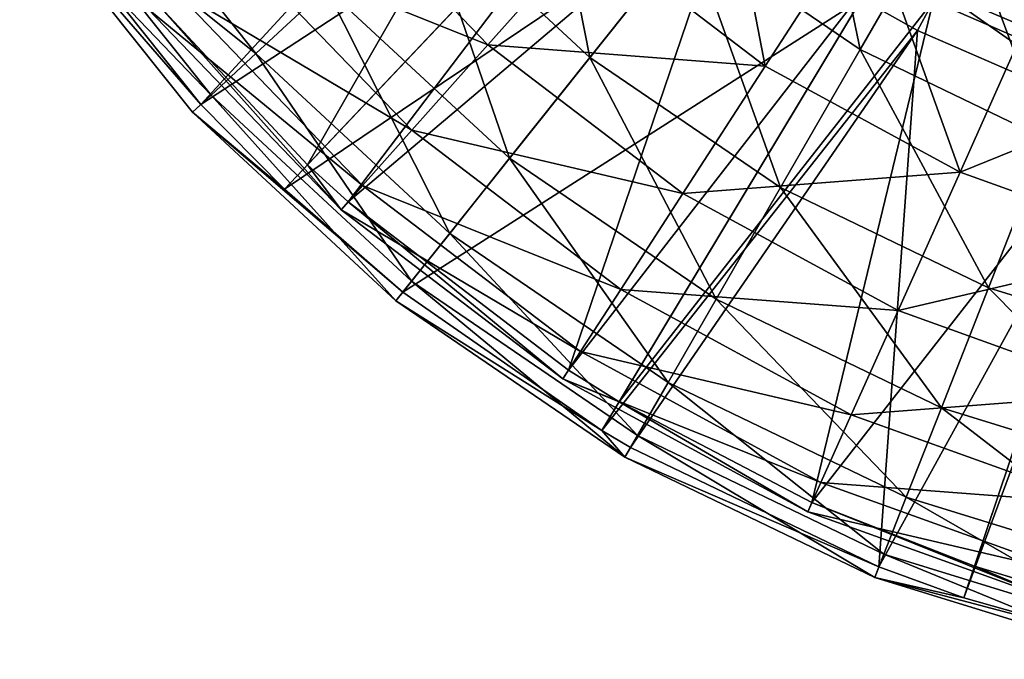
# Model space of a CAD drawing. Extents: x 1 to 221, y -110 to 110.
# Tile 1 of 73: x 20 to 79, y -107 to -69. Entities that reach past the tile are written whole.
import ezdxf

# ---------------------------------------------------------------- set-up
doc = ezdxf.new("R2010")
doc.units = 0
doc.header["$LTSCALE"] = 25.4
doc.layers.get('0').update_dxf_attribs({"color": 13, "linetype": 'CONTINUOUS'})

# ---------------------------------------------------------------- blocks, each defined once
blk = doc.blocks.new('CAMELEON-PEAR-L-8532_STL_1')
at = {"color": 254}
mesh = blk.add_polyface(dxfattribs=at)
corners = [(52.794, -50.988, 383.901), (37.325, -77.941, 122.31), (28.329, -68.306, 122.31)]
mesh.append_faces([[corners[k] for k in face] for face in [(0, 1, 2)]], dxfattribs={"color": 254})
mesh = blk.add_polyface(dxfattribs=at)
corners = [(52.794, -50.988, 383.901), (57.86, -56.262, 383.901), (37.325, -77.941, 122.31)]
mesh.append_faces([[corners[k] for k in face] for face in [(0, 1, 2)]], dxfattribs={"color": 254})
mesh = blk.add_polyface(dxfattribs=at)
corners = [(51.298, -52.295, 384.128), (20.81, -61.596, 122.537), (30.999, -74.373, 122.537)]
mesh.append_faces([[corners[k] for k in face] for face in [(0, 1, 2)]], dxfattribs={"color": 254})
mesh = blk.add_polyface(dxfattribs=at)
corners = [(51.298, -52.295, 384.128), (30.999, -74.373, 122.537), (56.494, -57.705, 384.128)]
mesh.append_faces([[corners[k] for k in face] for face in [(0, 1, 2)]], dxfattribs={"color": 254})
mesh = blk.add_polyface(dxfattribs=at)
corners = [(54.01, -64.121, 44.489), (37.951, -60.37, 58.358), (48.025, -70.837, 58.358), (44.892, -54.647, 44.489)]
mesh.append_faces([[corners[k] for k in face] for face in [(0, 1, 2), (1, 0, 3)]], dxfattribs={"vtx0": -1, "color": 254})
mesh = blk.add_polyface(dxfattribs=at)
corners = [(24.487, -59.089, 76.749), (38.434, -67.475, 62.4), (34.262, -71.346, 76.749), (29.19, -55.883, 62.4)]
mesh.append_faces([[corners[k] for k in face] for face in [(0, 1, 2), (1, 0, 3)]], dxfattribs={"vtx0": -1, "color": 254})
mesh = blk.add_polyface(dxfattribs=at)
corners = [(50.96, -55.852, 36.78), (54.068, -71.584, 48.99), (44.037, -62.276, 48.99), (59.957, -64.2, 36.78)]
mesh.append_faces([[corners[k] for k in face] for face in [(0, 1, 2), (1, 0, 3)]], dxfattribs={"vtx0": -1, "color": 254})
mesh = blk.add_polyface(dxfattribs=at)
corners = [(64.468, -72.093, 44.489), (61.333, -55.905, 32.156), (54.01, -64.121, 44.489), (70.45, -62.855, 32.156)]
mesh.append_faces([[corners[k] for k in face] for face in [(0, 1, 2), (1, 0, 3)]], dxfattribs={"vtx0": -1, "color": 254})
mesh = blk.add_polyface(dxfattribs=at)
corners = [(66.852, -55.553, 26.012), (70.097, -71.114, 36.78), (59.957, -64.2, 36.78), (75.627, -61.536, 26.012)]
mesh.append_faces([[corners[k] for k in face] for face in [(0, 1, 2), (1, 0, 3)]], dxfattribs={"vtx0": -1, "color": 254})
mesh = blk.add_polyface(dxfattribs=at)
corners = [(57.86, -56.262, 383.901), (39.727, -80.148, 122.31), (37.325, -77.941, 122.31)]
mesh.append_faces([[corners[k] for k in face] for face in [(0, 1, 2)]], dxfattribs={"color": 254})
mesh = blk.add_polyface(dxfattribs=at)
corners = [(62.836, -60.589, 383.901), (39.727, -80.148, 122.31), (57.86, -56.262, 383.901)]
mesh.append_faces([[corners[k] for k in face] for face in [(0, 1, 2)]], dxfattribs={"color": 254})
mesh = blk.add_polyface(dxfattribs=at)
corners = [(56.494, -57.705, 384.128), (30.999, -74.373, 122.537), (35.958, -79.384, 122.537)]
mesh.append_faces([[corners[k] for k in face] for face in [(0, 1, 2)]], dxfattribs={"color": 254})
mesh = blk.add_polyface(dxfattribs=at)
corners = [(61.597, -62.143, 384.128), (35.958, -79.384, 122.537), (42.979, -85.489, 122.537), (56.494, -57.705, 384.128)]
mesh.append_faces([[corners[k] for k in face] for face in [(0, 1, 2), (1, 0, 3)]], dxfattribs={"vtx0": -1, "color": 254})
mesh = blk.add_polyface(dxfattribs=at)
corners = [(21.489, -61.133, 91.752), (34.262, -71.346, 76.749), (31.602, -73.814, 91.752), (24.487, -59.089, 76.749)]
mesh.append_faces([[corners[k] for k in face] for face in [(0, 1, 2), (1, 0, 3)]], dxfattribs={"vtx0": -1, "color": 254})
mesh = blk.add_polyface(dxfattribs=at)
corners = [(48.025, -70.837, 58.358), (32.724, -64.681, 73.436), (43.517, -75.895, 73.436), (37.951, -60.37, 58.358)]
mesh.append_faces([[corners[k] for k in face] for face in [(0, 1, 2), (1, 0, 3)]], dxfattribs={"vtx0": -1, "color": 254})
mesh = blk.add_polyface(dxfattribs=at)
corners = [(62.836, -60.589, 383.901), (52.798, -90.112, 122.31), (39.727, -80.148, 122.31)]
mesh.append_faces([[corners[k] for k in face] for face in [(0, 1, 2)]], dxfattribs={"color": 254})
mesh = blk.add_polyface(dxfattribs=at)
corners = [(71.201, -66.404, 383.901), (52.798, -90.112, 122.31), (62.836, -60.589, 383.901)]
mesh.append_faces([[corners[k] for k in face] for face in [(0, 1, 2)]], dxfattribs={"color": 254})
mesh = blk.add_polyface(dxfattribs=at)
corners = [(20.255, -61.974, 107.115), (31.602, -73.814, 91.752), (30.507, -74.83, 107.115), (21.489, -61.133, 91.752)]
mesh.append_faces([[corners[k] for k in face] for face in [(0, 1, 2), (1, 0, 3)]], dxfattribs={"vtx0": -1, "color": 254})
mesh = blk.add_polyface(dxfattribs=at)
corners = [(30.999, -74.373, 122.537), (20.255, -61.974, 107.115), (30.507, -74.83, 107.115), (20.81, -61.596, 122.537)]
mesh.append_faces([[corners[k] for k in face] for face in [(0, 1, 2), (1, 0, 3)]], dxfattribs={"vtx0": -1, "color": 254})
mesh = blk.add_polyface(dxfattribs=at)
corners = [(75.627, -61.536, 26.012), (81.155, -76.439, 36.78), (70.097, -71.114, 36.78), (85.195, -66.144, 26.012)]
mesh.append_faces([[corners[k] for k in face] for face in [(0, 1, 2), (1, 0, 3)]], dxfattribs={"vtx0": -1, "color": 254})
mesh = blk.add_polyface(dxfattribs=at)
corners = [(77.933, -61.736, 409.245), (88.015, -71.217, 396.888), (75.67, -65.941, 396.888), (89.49, -66.676, 409.245)]
mesh.append_faces([[corners[k] for k in face] for face in [(0, 1, 2), (1, 0, 3)]], dxfattribs={"vtx0": -1, "color": 254})
mesh = blk.add_polyface(dxfattribs=at)
corners = [(49.303, -77.56, 62.4), (44.037, -62.276, 48.99), (54.068, -71.584, 48.99), (38.434, -67.475, 62.4)]
mesh.append_faces([[corners[k] for k in face] for face in [(0, 1, 2), (1, 0, 3)]], dxfattribs={"vtx0": -1, "color": 254})
mesh = blk.add_polyface(dxfattribs=at)
corners = [(70.176, -68.106, 384.128), (42.979, -85.489, 122.537), (54.781, -93.693, 122.537), (61.597, -62.143, 384.128)]
mesh.append_faces([[corners[k] for k in face] for face in [(0, 1, 2), (1, 0, 3)]], dxfattribs={"vtx0": -1, "color": 254})
mesh = blk.add_polyface(dxfattribs=at)
corners = [(76.02, -78.375, 44.489), (70.45, -62.855, 32.156), (64.468, -72.093, 44.489), (80.522, -68.332, 32.156)]
mesh.append_faces([[corners[k] for k in face] for face in [(0, 1, 2), (1, 0, 3)]], dxfattribs={"vtx0": -1, "color": 254})
mesh = blk.add_polyface(dxfattribs=at)
corners = [(88.971, -68.273, 410.363), (74.778, -67.598, 397.577), (87.433, -73.007, 397.577), (77.137, -63.215, 410.363)]
mesh.append_faces([[corners[k] for k in face] for face in [(0, 1, 2), (1, 0, 3)]], dxfattribs={"vtx0": -1, "color": 254})
mesh = blk.add_polyface(dxfattribs=at)
corners = [(48.025, -70.837, 58.358), (64.468, -72.093, 44.489), (54.01, -64.121, 44.489), (59.578, -79.644, 58.358)]
mesh.append_faces([[corners[k] for k in face] for face in [(0, 1, 2), (1, 0, 3)]], dxfattribs={"vtx0": -1, "color": 254})
mesh = blk.add_polyface(dxfattribs=at)
corners = [(65.375, -79.293, 48.99), (59.957, -64.2, 36.78), (70.097, -71.114, 36.78), (54.068, -71.584, 48.99)]
mesh.append_faces([[corners[k] for k in face] for face in [(0, 1, 2), (1, 0, 3)]], dxfattribs={"vtx0": -1, "color": 254})
mesh = blk.add_polyface(dxfattribs=at)
corners = [(43.517, -75.895, 73.436), (29.333, -67.478, 89.371), (40.592, -79.177, 89.371), (32.724, -64.681, 73.436)]
mesh.append_faces([[corners[k] for k in face] for face in [(0, 1, 2), (1, 0, 3)]], dxfattribs={"vtx0": -1, "color": 254})
mesh = blk.add_polyface(dxfattribs=at)
corners = [(75.67, -65.941, 396.888), (86.41, -73.44, 383.901), (74.431, -68.243, 383.901)]
mesh.append_faces([[corners[k] for k in face] for face in [(0, 1, 2)]], dxfattribs={"color": 254})
mesh = blk.add_polyface(dxfattribs=at)
corners = [(88.015, -71.217, 396.888), (86.41, -73.44, 383.901), (75.67, -65.941, 396.888)]
mesh.append_faces([[corners[k] for k in face] for face in [(0, 1, 2)]], dxfattribs={"color": 254})
mesh = blk.add_polyface(dxfattribs=at)
corners = [(71.201, -66.404, 383.901), (55.806, -91.99, 122.31), (52.798, -90.112, 122.31)]
mesh.append_faces([[corners[k] for k in face] for face in [(0, 1, 2)]], dxfattribs={"color": 254})
mesh = blk.add_polyface(dxfattribs=at)
corners = [(74.431, -68.243, 383.901), (55.806, -91.99, 122.31), (71.201, -66.404, 383.901)]
mesh.append_faces([[corners[k] for k in face] for face in [(0, 1, 2)]], dxfattribs={"color": 254})
mesh = blk.add_polyface(dxfattribs=at)
corners = [(40.592, -79.177, 89.371), (27.856, -68.696, 105.791), (39.319, -80.606, 105.791), (29.333, -67.478, 89.371)]
mesh.append_faces([[corners[k] for k in face] for face in [(0, 1, 2), (1, 0, 3)]], dxfattribs={"vtx0": -1, "color": 254})
mesh = blk.add_polyface(dxfattribs=at)
corners = [(45.754, -82.009, 76.749), (38.434, -67.475, 62.4), (49.303, -77.56, 62.4), (34.262, -71.346, 76.749)]
mesh.append_faces([[corners[k] for k in face] for face in [(0, 1, 2), (1, 0, 3)]], dxfattribs={"vtx0": -1, "color": 254})
mesh = blk.add_polyface(dxfattribs=at)
corners = [(74.778, -67.598, 397.577), (70.176, -68.106, 384.128), (73.49, -69.993, 384.128)]
mesh.append_faces([[corners[k] for k in face] for face in [(0, 1, 2)]], dxfattribs={"color": 254})
mesh = blk.add_polyface(dxfattribs=at)
corners = [(74.778, -67.598, 397.577), (73.49, -69.993, 384.128), (85.775, -75.323, 384.128)]
mesh.append_faces([[corners[k] for k in face] for face in [(0, 1, 2)]], dxfattribs={"color": 254})
mesh = blk.add_polyface(dxfattribs=at)
corners = [(74.778, -67.598, 397.577), (85.775, -75.323, 384.128), (87.433, -73.007, 397.577)]
mesh.append_faces([[corners[k] for k in face] for face in [(0, 1, 2)]], dxfattribs={"color": 254})
mesh = blk.add_polyface(dxfattribs=at)
corners = [(28.329, -68.306, 122.31), (39.319, -80.606, 105.791), (27.856, -68.696, 105.791)]
mesh.append_faces([[corners[k] for k in face] for face in [(0, 1, 2)]], dxfattribs={"color": 254})
mesh = blk.add_polyface(dxfattribs=at)
corners = [(28.329, -68.306, 122.31), (37.325, -77.941, 122.31), (39.319, -80.606, 105.791)]
mesh.append_faces([[corners[k] for k in face] for face in [(0, 1, 2)]], dxfattribs={"color": 254})
mesh = blk.add_polyface(dxfattribs=at)
corners = [(70.176, -68.106, 384.128), (54.781, -93.693, 122.537), (73.49, -69.993, 384.128)]
mesh.append_faces([[corners[k] for k in face] for face in [(0, 1, 2)]], dxfattribs={"color": 254})
mesh = blk.add_polyface(dxfattribs=at)
corners = [(74.431, -68.243, 383.901), (67.238, -97.964, 122.31), (55.806, -91.99, 122.31)]
mesh.append_faces([[corners[k] for k in face] for face in [(0, 1, 2)]], dxfattribs={"color": 254})
mesh = blk.add_polyface(dxfattribs=at)
corners = [(86.41, -73.44, 383.901), (67.238, -97.964, 122.31), (74.431, -68.243, 383.901)]
mesh.append_faces([[corners[k] for k in face] for face in [(0, 1, 2)]], dxfattribs={"color": 254})
mesh = blk.add_polyface(dxfattribs=at)
corners = [(76.02, -78.375, 44.489), (91.312, -72.207, 32.156), (80.522, -68.332, 32.156), (88.395, -82.819, 44.489)]
mesh.append_faces([[corners[k] for k in face] for face in [(0, 1, 2), (1, 0, 3)]], dxfattribs={"vtx0": -1, "color": 254})
mesh = blk.add_polyface(dxfattribs=at)
corners = [(73.49, -69.993, 384.128), (54.781, -93.693, 122.537), (56.482, -94.695, 122.537)]
mesh.append_faces([[corners[k] for k in face] for face in [(0, 1, 2)]], dxfattribs={"color": 254})
mesh = blk.add_polyface(dxfattribs=at)
corners = [(73.49, -69.993, 384.128), (56.482, -94.695, 122.537), (71.206, -101.786, 122.537)]
mesh.append_faces([[corners[k] for k in face] for face in [(0, 1, 2)]], dxfattribs={"color": 254})
mesh = blk.add_polyface(dxfattribs=at)
corners = [(73.49, -69.993, 384.128), (71.206, -101.786, 122.537), (85.775, -75.323, 384.128)]
mesh.append_faces([[corners[k] for k in face] for face in [(0, 1, 2)]], dxfattribs={"color": 254})
mesh = blk.add_polyface(dxfattribs=at)
corners = [(43.517, -75.895, 73.436), (59.578, -79.644, 58.358), (48.025, -70.837, 58.358), (55.895, -85.331, 73.436)]
mesh.append_faces([[corners[k] for k in face] for face in [(0, 1, 2), (1, 0, 3)]], dxfattribs={"vtx0": -1, "color": 254})
mesh = blk.add_polyface(dxfattribs=at)
corners = [(77.704, -85.23, 48.99), (70.097, -71.114, 36.78), (81.155, -76.439, 36.78), (65.375, -79.293, 48.99)]
mesh.append_faces([[corners[k] for k in face] for face in [(0, 1, 2), (1, 0, 3)]], dxfattribs={"vtx0": -1, "color": 254})
mesh = blk.add_polyface(dxfattribs=at)
corners = [(43.492, -84.846, 91.752), (34.262, -71.346, 76.749), (45.754, -82.009, 76.749), (31.602, -73.814, 91.752)]
mesh.append_faces([[corners[k] for k in face] for face in [(0, 1, 2), (1, 0, 3)]], dxfattribs={"vtx0": -1, "color": 254})
mesh = blk.add_polyface(dxfattribs=at)
corners = [(61.553, -85.912, 62.4), (54.068, -71.584, 48.99), (65.375, -79.293, 48.99), (49.303, -77.56, 62.4)]
mesh.append_faces([[corners[k] for k in face] for face in [(0, 1, 2), (1, 0, 3)]], dxfattribs={"vtx0": -1, "color": 254})
mesh = blk.add_polyface(dxfattribs=at)
corners = [(59.578, -79.644, 58.358), (76.02, -78.375, 44.489), (64.468, -72.093, 44.489), (72.34, -86.583, 58.358)]
mesh.append_faces([[corners[k] for k in face] for face in [(0, 1, 2), (1, 0, 3)]], dxfattribs={"vtx0": -1, "color": 254})
mesh = blk.add_polyface(dxfattribs=at)
corners = [(86.41, -73.44, 383.901), (76.875, -101.738, 122.31), (67.238, -97.964, 122.31)]
mesh.append_faces([[corners[k] for k in face] for face in [(0, 1, 2)]], dxfattribs={"color": 254})
mesh = blk.add_polyface(dxfattribs=at)
corners = [(86.41, -73.44, 383.901), (82.707, -103.52, 122.31), (76.875, -101.738, 122.31)]
mesh.append_faces([[corners[k] for k in face] for face in [(0, 1, 2)]], dxfattribs={"color": 254})
mesh = blk.add_polyface(dxfattribs=at)
corners = [(42.561, -86.014, 107.115), (31.602, -73.814, 91.752), (43.492, -84.846, 91.752), (30.507, -74.83, 107.115)]
mesh.append_faces([[corners[k] for k in face] for face in [(0, 1, 2), (1, 0, 3)]], dxfattribs={"vtx0": -1, "color": 254})
mesh = blk.add_polyface(dxfattribs=at)
corners = [(30.999, -74.373, 122.537), (30.507, -74.83, 107.115), (35.958, -79.384, 122.537)]
mesh.append_faces([[corners[k] for k in face] for face in [(0, 1, 2)]], dxfattribs={"color": 254})
mesh = blk.add_polyface(dxfattribs=at)
corners = [(42.979, -85.489, 122.537), (30.507, -74.83, 107.115), (42.561, -86.014, 107.115)]
mesh.append_faces([[corners[k] for k in face] for face in [(0, 1, 2)]], dxfattribs={"color": 254})
mesh = blk.add_polyface(dxfattribs=at)
corners = [(35.958, -79.384, 122.537), (30.507, -74.83, 107.115), (42.979, -85.489, 122.537)]
mesh.append_faces([[corners[k] for k in face] for face in [(0, 1, 2)]], dxfattribs={"color": 254})
mesh = blk.add_polyface(dxfattribs=at)
corners = [(40.592, -79.177, 89.371), (55.895, -85.331, 73.436), (43.517, -75.895, 73.436), (53.505, -89.02, 89.371)]
mesh.append_faces([[corners[k] for k in face] for face in [(0, 1, 2), (1, 0, 3)]], dxfattribs={"vtx0": -1, "color": 254})
mesh = blk.add_polyface(dxfattribs=at)
corners = [(85.775, -75.323, 384.128), (71.206, -101.786, 122.537), (76.241, -103.621, 122.537)]
mesh.append_faces([[corners[k] for k in face] for face in [(0, 1, 2)]], dxfattribs={"color": 254})
mesh = blk.add_polyface(dxfattribs=at)
corners = [(85.775, -75.323, 384.128), (76.241, -103.621, 122.537), (86.593, -75.594, 384.128)]
mesh.append_faces([[corners[k] for k in face] for face in [(0, 1, 2)]], dxfattribs={"color": 254})
mesh = blk.add_polyface(dxfattribs=at)
corners = [(86.593, -75.594, 384.128), (76.241, -103.621, 122.537), (86.823, -106.603, 122.537)]
mesh.append_faces([[corners[k] for k in face] for face in [(0, 1, 2)]], dxfattribs={"color": 254})
mesh = blk.add_polyface(dxfattribs=at)
corners = [(90.781, -89.264, 48.99), (81.155, -76.439, 36.78), (92.882, -80.056, 36.78), (77.704, -85.23, 48.99)]
mesh.append_faces([[corners[k] for k in face] for face in [(0, 1, 2), (1, 0, 3)]], dxfattribs={"vtx0": -1, "color": 254})
mesh = blk.add_polyface(dxfattribs=at)
corners = [(58.708, -90.841, 76.749), (49.303, -77.56, 62.4), (61.553, -85.912, 62.4), (45.754, -82.009, 76.749)]
mesh.append_faces([[corners[k] for k in face] for face in [(0, 1, 2), (1, 0, 3)]], dxfattribs={"vtx0": -1, "color": 254})
mesh = blk.add_polyface(dxfattribs=at)
corners = [(39.727, -80.148, 122.31), (39.319, -80.606, 105.791), (37.325, -77.941, 122.31)]
mesh.append_faces([[corners[k] for k in face] for face in [(0, 1, 2)]], dxfattribs={"color": 254})
mesh = blk.add_polyface(dxfattribs=at)
corners = [(72.34, -86.583, 58.358), (88.395, -82.819, 44.489), (76.02, -78.375, 44.489), (86.012, -91.494, 58.358)]
mesh.append_faces([[corners[k] for k in face] for face in [(0, 1, 2), (1, 0, 3)]], dxfattribs={"vtx0": -1, "color": 254})
mesh = blk.add_polyface(dxfattribs=at)
corners = [(39.319, -80.606, 105.791), (53.505, -89.02, 89.371), (40.592, -79.177, 89.371), (52.465, -90.627, 105.791)]
mesh.append_faces([[corners[k] for k in face] for face in [(0, 1, 2), (1, 0, 3)]], dxfattribs={"vtx0": -1, "color": 254})
mesh = blk.add_polyface(dxfattribs=at)
corners = [(74.912, -92.345, 62.4), (65.375, -79.293, 48.99), (77.704, -85.23, 48.99), (61.553, -85.912, 62.4)]
mesh.append_faces([[corners[k] for k in face] for face in [(0, 1, 2), (1, 0, 3)]], dxfattribs={"vtx0": -1, "color": 254})
mesh = blk.add_polyface(dxfattribs=at)
corners = [(55.895, -85.331, 73.436), (72.34, -86.583, 58.358), (59.578, -79.644, 58.358), (69.568, -92.766, 73.436)]
mesh.append_faces([[corners[k] for k in face] for face in [(0, 1, 2), (1, 0, 3)]], dxfattribs={"vtx0": -1, "color": 254})
mesh = blk.add_polyface(dxfattribs=at)
corners = [(39.727, -80.148, 122.31), (52.465, -90.627, 105.791), (39.319, -80.606, 105.791), (52.798, -90.112, 122.31)]
mesh.append_faces([[corners[k] for k in face] for face in [(0, 1, 2), (1, 0, 3)]], dxfattribs={"vtx0": -1, "color": 254})
mesh = blk.add_polyface(dxfattribs=at)
corners = [(56.893, -93.983, 91.752), (45.754, -82.009, 76.749), (58.708, -90.841, 76.749), (43.492, -84.846, 91.752)]
mesh.append_faces([[corners[k] for k in face] for face in [(0, 1, 2), (1, 0, 3)]], dxfattribs={"vtx0": -1, "color": 254})
mesh = blk.add_polyface(dxfattribs=at)
corners = [(56.147, -95.276, 107.115), (43.492, -84.846, 91.752), (56.893, -93.983, 91.752), (42.561, -86.014, 107.115)]
mesh.append_faces([[corners[k] for k in face] for face in [(0, 1, 2), (1, 0, 3)]], dxfattribs={"vtx0": -1, "color": 254})
mesh = blk.add_polyface(dxfattribs=at)
corners = [(89.08, -96.715, 62.4), (77.704, -85.23, 48.99), (90.781, -89.264, 48.99), (74.912, -92.345, 62.4)]
mesh.append_faces([[corners[k] for k in face] for face in [(0, 1, 2), (1, 0, 3)]], dxfattribs={"vtx0": -1, "color": 254})
mesh = blk.add_polyface(dxfattribs=at)
corners = [(42.979, -85.489, 122.537), (42.561, -86.014, 107.115), (54.781, -93.693, 122.537)]
mesh.append_faces([[corners[k] for k in face] for face in [(0, 1, 2)]], dxfattribs={"color": 254})
mesh = blk.add_polyface(dxfattribs=at)
corners = [(53.505, -89.02, 89.371), (69.568, -92.766, 73.436), (55.895, -85.331, 73.436), (67.77, -96.777, 89.371)]
mesh.append_faces([[corners[k] for k in face] for face in [(0, 1, 2), (1, 0, 3)]], dxfattribs={"vtx0": -1, "color": 254})
mesh = blk.add_polyface(dxfattribs=at)
corners = [(54.781, -93.693, 122.537), (42.561, -86.014, 107.115), (56.147, -95.276, 107.115)]
mesh.append_faces([[corners[k] for k in face] for face in [(0, 1, 2)]], dxfattribs={"color": 254})
mesh = blk.add_polyface(dxfattribs=at)
corners = [(72.832, -97.643, 76.749), (61.553, -85.912, 62.4), (74.912, -92.345, 62.4), (58.708, -90.841, 76.749)]
mesh.append_faces([[corners[k] for k in face] for face in [(0, 1, 2), (1, 0, 3)]], dxfattribs={"vtx0": -1, "color": 254})
mesh = blk.add_polyface(dxfattribs=at)
corners = [(69.568, -92.766, 73.436), (86.012, -91.494, 58.358), (72.34, -86.583, 58.358), (84.216, -98.027, 73.436)]
mesh.append_faces([[corners[k] for k in face] for face in [(0, 1, 2), (1, 0, 3)]], dxfattribs={"vtx0": -1, "color": 254})
mesh = blk.add_polyface(dxfattribs=at)
corners = [(52.465, -90.627, 105.791), (67.77, -96.777, 89.371), (53.505, -89.02, 89.371), (66.987, -98.524, 105.791)]
mesh.append_faces([[corners[k] for k in face] for face in [(0, 1, 2), (1, 0, 3)]], dxfattribs={"vtx0": -1, "color": 254})
mesh = blk.add_polyface(dxfattribs=at)
corners = [(55.806, -91.99, 122.31), (52.465, -90.627, 105.791), (52.798, -90.112, 122.31)]
mesh.append_faces([[corners[k] for k in face] for face in [(0, 1, 2)]], dxfattribs={"color": 254})
mesh = blk.add_polyface(dxfattribs=at)
corners = [(55.806, -91.99, 122.31), (66.987, -98.524, 105.791), (52.465, -90.627, 105.791)]
mesh.append_faces([[corners[k] for k in face] for face in [(0, 1, 2)]], dxfattribs={"color": 254})
mesh = blk.add_polyface(dxfattribs=at)
corners = [(71.507, -101.021, 91.752), (58.708, -90.841, 76.749), (72.832, -97.643, 76.749), (56.893, -93.983, 91.752)]
mesh.append_faces([[corners[k] for k in face] for face in [(0, 1, 2), (1, 0, 3)]], dxfattribs={"vtx0": -1, "color": 254})
mesh = blk.add_polyface(dxfattribs=at)
corners = [(67.238, -97.964, 122.31), (66.987, -98.524, 105.791), (55.806, -91.99, 122.31)]
mesh.append_faces([[corners[k] for k in face] for face in [(0, 1, 2)]], dxfattribs={"color": 254})
mesh = blk.add_polyface(dxfattribs=at)
corners = [(67.77, -96.777, 89.371), (84.216, -98.027, 73.436), (69.568, -92.766, 73.436), (83.051, -102.266, 89.371)]
mesh.append_faces([[corners[k] for k in face] for face in [(0, 1, 2), (1, 0, 3)]], dxfattribs={"vtx0": -1, "color": 254})
mesh = blk.add_polyface(dxfattribs=at)
corners = [(87.813, -102.264, 76.749), (74.912, -92.345, 62.4), (89.08, -96.715, 62.4), (72.832, -97.643, 76.749)]
mesh.append_faces([[corners[k] for k in face] for face in [(0, 1, 2), (1, 0, 3)]], dxfattribs={"vtx0": -1, "color": 254})
mesh = blk.add_polyface(dxfattribs=at)
corners = [(54.781, -93.693, 122.537), (56.147, -95.276, 107.115), (56.482, -94.695, 122.537)]
mesh.append_faces([[corners[k] for k in face] for face in [(0, 1, 2)]], dxfattribs={"color": 254})
mesh = blk.add_polyface(dxfattribs=at)
corners = [(70.961, -102.411, 107.115), (56.893, -93.983, 91.752), (71.507, -101.021, 91.752), (56.147, -95.276, 107.115)]
mesh.append_faces([[corners[k] for k in face] for face in [(0, 1, 2), (1, 0, 3)]], dxfattribs={"vtx0": -1, "color": 254})
mesh = blk.add_polyface(dxfattribs=at)
corners = [(71.206, -101.786, 122.537), (56.147, -95.276, 107.115), (70.961, -102.411, 107.115), (56.482, -94.695, 122.537)]
mesh.append_faces([[corners[k] for k in face] for face in [(0, 1, 2), (1, 0, 3)]], dxfattribs={"vtx0": -1, "color": 254})
mesh = blk.add_polyface(dxfattribs=at)
corners = [(66.987, -98.524, 105.791), (83.051, -102.266, 89.371), (67.77, -96.777, 89.371), (82.544, -104.111, 105.791)]
mesh.append_faces([[corners[k] for k in face] for face in [(0, 1, 2), (1, 0, 3)]], dxfattribs={"vtx0": -1, "color": 254})
mesh = blk.add_polyface(dxfattribs=at)
corners = [(67.238, -97.964, 122.31), (82.544, -104.111, 105.791), (66.987, -98.524, 105.791)]
mesh.append_faces([[corners[k] for k in face] for face in [(0, 1, 2)]], dxfattribs={"color": 254})
mesh = blk.add_polyface(dxfattribs=at)
corners = [(76.875, -101.738, 122.31), (82.544, -104.111, 105.791), (67.238, -97.964, 122.31)]
mesh.append_faces([[corners[k] for k in face] for face in [(0, 1, 2)]], dxfattribs={"color": 254})
mesh = blk.add_polyface(dxfattribs=at)
corners = [(87.006, -105.801, 91.752), (72.832, -97.643, 76.749), (87.813, -102.264, 76.749), (71.507, -101.021, 91.752)]
mesh.append_faces([[corners[k] for k in face] for face in [(0, 1, 2), (1, 0, 3)]], dxfattribs={"vtx0": -1, "color": 254})
mesh = blk.add_polyface(dxfattribs=at)
corners = [(86.674, -107.257, 107.115), (71.507, -101.021, 91.752), (87.006, -105.801, 91.752), (70.961, -102.411, 107.115)]
mesh.append_faces([[corners[k] for k in face] for face in [(0, 1, 2), (1, 0, 3)]], dxfattribs={"vtx0": -1, "color": 254})
mesh = blk.add_polyface(dxfattribs=at)
corners = [(71.206, -101.786, 122.537), (70.961, -102.411, 107.115), (76.241, -103.621, 122.537)]
mesh.append_faces([[corners[k] for k in face] for face in [(0, 1, 2)]], dxfattribs={"color": 254})
mesh = blk.add_polyface(dxfattribs=at)
corners = [(82.707, -103.52, 122.31), (82.544, -104.111, 105.791), (76.875, -101.738, 122.31)]
mesh.append_faces([[corners[k] for k in face] for face in [(0, 1, 2)]], dxfattribs={"color": 254})
mesh = blk.add_polyface(dxfattribs=at)
corners = [(86.823, -106.603, 122.537), (70.961, -102.411, 107.115), (86.674, -107.257, 107.115)]
mesh.append_faces([[corners[k] for k in face] for face in [(0, 1, 2)]], dxfattribs={"color": 254})
mesh = blk.add_polyface(dxfattribs=at)
corners = [(76.241, -103.621, 122.537), (70.961, -102.411, 107.115), (86.823, -106.603, 122.537)]
mesh.append_faces([[corners[k] for k in face] for face in [(0, 1, 2)]], dxfattribs={"color": 254})

msp = doc.modelspace()

# ---------------------------------------------------------------- block references
at = {"color": 0}
msp.add_blockref('CAMELEON-PEAR-L-8532_STL_1', (0, 0), dxfattribs=at)

doc.saveas('drawing.dxf')
